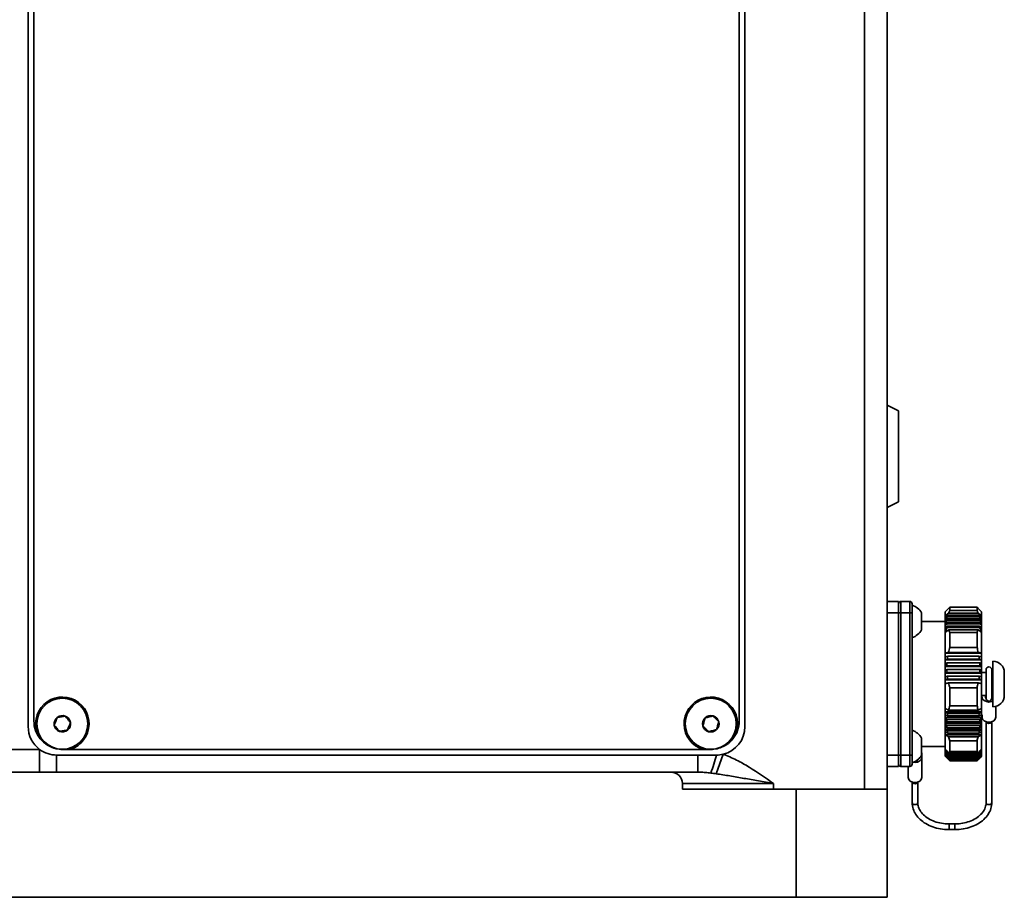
# Model space of a CAD drawing. Header units: millimetres. Extents: x 5 to 298, y 5 to 205.
# Tile 28 of 83: x 110 to 121, y 71 to 81. Entities that reach past the tile are written whole.
import ezdxf

# ---------------------------------------------------------------- set-up
doc = ezdxf.new("R2010")
doc.units = ezdxf.units.MM

msp = doc.modelspace()

# ---------------------------------------------------------------- linework, layer by layer
at = {"color": 7, "linetype": 'Continuous', "lineweight": 35}
for p, q in [((119.6058806, 72.1284791), (119.6058806, 98.6618124)), ((119.8725472, 98.5513555), (119.8725472, 72.1284791)), ((109.8058806, 90.7951457), (109.8058806, 72.8618124)), ((109.8725472, 90.7284791), (109.8725472, 72.9284791)), ((118.1392139, 72.9284791), (118.1392139, 90.7284791)), ((118.2058806, 72.8618124), (118.2058806, 90.7951457)), ((120.0058806, 76.5618124), (119.8725472, 76.6284791)), ((120.0058806, 75.4951457), (120.0058806, 76.5618124)), ((119.8725472, 75.4284791), (120.0058806, 75.4951457)), ((119.8725472, 74.3284791), (120.0058806, 74.3284791)), ((120.0058806, 74.1951457), (120.0058806, 74.3284791)), ((120.0325472, 74.3284791), (120.0325472, 74.1951457)), ((120.1392139, 74.3284791), (120.0325472, 74.3284791)), ((120.1392139, 74.1951457), (120.1392139, 74.3284791)), ((120.1658806, 74.3018124), (120.1658806, 74.1951457)), ((120.5947074, 74.2506392), (120.5525472, 74.2084791)), ((120.5525472, 74.1586673), (120.5525472, 74.2084676)), ((120.6058806, 74.2606871), (120.5948629, 74.2504837)), ((120.6058806, 74.2606871), (120.6058806, 74.2243903)), ((120.6058806, 74.2606871), (120.9258806, 74.2606871)), ((120.9258806, 74.2243903), (120.6058806, 74.2243903)), ((120.9258806, 74.2243903), (120.9258806, 74.2606871)), ((120.9368983, 74.2504837), (120.9258806, 74.2606871)), ((120.9792139, 74.2084791), (120.9370538, 74.2506392)), ((120.9792139, 74.2084676), (120.9792139, 74.1586673)), ((119.8725472, 74.1951457), (120.0058806, 74.1951457)), ((120.0058806, 72.5284791), (120.0058806, 74.1951457)), ((120.0058806, 74.1951457), (120.0325472, 74.1951457)), ((120.0325472, 74.1951457), (120.0325472, 72.5284791)), ((120.1392139, 74.1951457), (120.0325472, 74.1951457)), ((120.1392139, 72.5284791), (120.1392139, 74.1951457)), ((120.1392139, 74.1951457), (120.1658806, 74.1951457)), ((120.1658806, 74.1951457), (120.1658806, 72.5284791)), ((120.2758806, 74.1951457), (120.2758806, 73.9951457)), ((120.5525472, 74.0951457), (120.2758806, 74.0951457)), ((120.5525472, 74.1586673), (120.5525472, 74.1586489)), ((120.5727267, 74.1586489), (120.5525472, 74.1586489)), ((120.5525472, 74.1413603), (120.5525472, 74.1586489)), ((120.5786275, 74.1498309), (120.5525472, 74.1276078)), ((120.5525472, 74.1276078), (120.5525472, 74.1413603)), ((120.5525472, 74.1276078), (120.5525472, 74.1159917)), ((120.5525472, 74.1064497), (120.5743658, 74.1249475)), ((120.5638022, 74.1159917), (120.5525472, 74.1159917)), ((120.5525472, 74.1064497), (120.5525472, 74.1159917)), ((120.5728482, 74.1071736), (120.5525472, 74.0899934)), ((120.5525472, 74.0899934), (120.5525472, 74.1064497)), ((120.5525472, 74.0899934), (120.5525472, 74.0733345)), ((120.958913, 74.1071736), (120.5728482, 74.1071736)), ((120.5743658, 74.1249475), (120.9573954, 74.1249475)), ((120.9531336, 74.1498309), (120.5786275, 74.1498309)), ((120.5831801, 74.1676047), (120.9485811, 74.1676047)), ((120.940137, 74.1924881), (120.5916242, 74.1924881)), ((120.9792139, 74.1276078), (120.9531336, 74.1498309)), ((120.9573954, 74.1249475), (120.9792139, 74.1064497)), ((120.9792139, 74.0899934), (120.958913, 74.1071736)), ((120.9792139, 74.1586489), (120.9590344, 74.1586489)), ((120.9792139, 74.1159917), (120.9679589, 74.1159917)), ((120.9792139, 74.1586673), (120.9792139, 74.1586489)), ((120.9792139, 74.1413603), (120.9792139, 74.1586489)), ((120.9792139, 74.1413603), (120.9792139, 74.1276078)), ((120.9792139, 74.1276078), (120.9792139, 74.1159917)), ((120.9792139, 74.1064497), (120.9792139, 74.1159917)), ((120.9792139, 74.1064497), (120.9792139, 74.0899934)), ((120.9792139, 74.0899934), (120.9792139, 74.0733345)), ((120.5525472, 74.065087), (120.5728747, 74.0822903)), ((120.5622925, 74.0733345), (120.5525472, 74.0733345)), ((120.5525472, 74.065087), (120.5525472, 74.0733345)), ((120.5525472, 74.0459627), (120.5525472, 74.065087)), ((120.5744301, 74.0645164), (120.5525472, 74.0459627)), ((120.5525472, 74.0459627), (120.5525472, 74.0306772)), ((120.5525472, 74.0173075), (120.5787443, 74.0396331)), ((120.5682354, 74.0306772), (120.5525472, 74.0306772)), ((120.5525472, 74.0173075), (120.5525472, 74.0306772)), ((120.5525472, 73.9954784), (120.5525472, 74.0173075)), ((120.5525472, 73.9954784), (120.5525472, 73.98802)), ((120.5814831, 73.98802), (120.5525472, 73.98802)), ((120.5525472, 73.9636098), (120.5525472, 73.98802)), ((120.5728747, 74.0822903), (120.9588865, 74.0822903)), ((120.957331, 74.0645164), (120.5744301, 74.0645164)), ((120.5787443, 74.0396331), (120.9530169, 74.0396331)), ((120.9484275, 74.0218592), (120.5833336, 74.0218592)), ((120.5918282, 73.9969759), (120.9399329, 73.9969759)), ((120.9792139, 73.98802), (120.9502781, 73.98802)), ((120.9530169, 74.0396331), (120.9792139, 74.0173075)), ((120.9792139, 74.0459627), (120.957331, 74.0645164)), ((120.9588865, 74.0822903), (120.9792139, 74.065087)), ((120.9792139, 74.0306772), (120.9635257, 74.0306772)), ((120.9792139, 74.0733345), (120.9694687, 74.0733345)), ((120.9792139, 74.065087), (120.9792139, 74.0733345)), ((120.9792139, 74.065087), (120.9792139, 74.0459627)), ((120.9792139, 74.0459627), (120.9792139, 74.0306772)), ((120.9792139, 74.0173075), (120.9792139, 74.0306772)), ((120.9792139, 74.0173075), (120.9792139, 73.9954784)), ((120.9792139, 73.9954784), (120.9792139, 73.98802)), ((120.9792139, 73.9636098), (120.9792139, 73.98802)), ((120.5525472, 73.722954), (120.5525472, 73.9636098)), ((120.6058806, 73.9655993), (120.6058806, 73.790144)), ((120.6058806, 73.9655993), (120.9258806, 73.9655993)), ((120.9258806, 73.790144), (120.9258806, 73.9655993)), ((120.9792139, 73.9636098), (120.9792139, 73.722954)), ((120.9258806, 73.790144), (120.6058806, 73.790144)), ((120.5525472, 73.722954), (120.5525472, 73.7229492)), ((120.9792139, 73.7229492), (120.5525472, 73.7229492)), ((120.5525472, 73.6794235), (120.5525472, 73.7229492)), ((120.5525472, 73.6479669), (120.5525472, 73.6794235)), ((120.5786275, 73.6537765), (120.5525472, 73.6479669)), ((120.5525472, 73.6479669), (120.5525472, 73.6449302)), ((120.9792139, 73.6449302), (120.5525472, 73.6449302)), ((120.5525472, 73.6034296), (120.5525472, 73.6449302)), ((120.9531336, 73.6537765), (120.5786275, 73.6537765)), ((120.5831801, 73.6862844), (120.9485811, 73.6862844)), ((120.940137, 73.7317955), (120.5916242, 73.7317955)), ((120.9792139, 73.6479669), (120.9531336, 73.6537765)), ((120.9792139, 73.722954), (120.9792139, 73.7229492)), ((120.9792139, 73.6794235), (120.9792139, 73.7229492)), ((120.9792139, 73.6794235), (120.9792139, 73.6479669)), ((120.9792139, 73.6479669), (120.9792139, 73.6449302)), ((120.9792139, 73.6034296), (120.9792139, 73.6449302)), ((121.1125472, 73.6284791), (121.1125472, 73.0951457)), ((120.5525472, 73.6034296), (120.5743658, 73.6082654)), ((120.5525472, 73.5712661), (120.5525472, 73.6034296)), ((120.5728482, 73.5757574), (120.5525472, 73.5712661)), ((120.5525472, 73.5712661), (120.5525472, 73.5669111)), ((120.9792139, 73.5669111), (120.5525472, 73.5669111)), ((120.5525472, 73.525749), (120.5525472, 73.5669111)), ((120.5525472, 73.525749), (120.5728747, 73.5302463)), ((120.5525472, 73.492888), (120.5525472, 73.525749)), ((120.958913, 73.5757574), (120.5728482, 73.5757574)), ((120.5728747, 73.5302463), (120.9588865, 73.5302463)), ((120.5743658, 73.6082654), (120.9573954, 73.6082654)), ((120.9573954, 73.6082654), (120.9792139, 73.6034296)), ((120.9588865, 73.5302463), (120.9792139, 73.525749)), ((120.9792139, 73.5712661), (120.958913, 73.5757574)), ((120.9792139, 73.6034296), (120.9792139, 73.5712661)), ((120.9792139, 73.5712661), (120.9792139, 73.5669111)), ((120.9792139, 73.525749), (120.9792139, 73.5669111)), ((120.9792139, 73.525749), (120.9792139, 73.492888)), ((121.0325472, 73.5284791), (121.0325472, 73.1951457)), ((121.0992139, 73.1951457), (121.0992139, 73.5284791)), ((120.5744301, 73.4977384), (120.5525472, 73.492888)), ((120.5525472, 73.492888), (120.5525472, 73.4888921)), ((120.9792139, 73.4888921), (120.5525472, 73.4888921)), ((120.5525472, 73.4463909), (120.5525472, 73.4888921)), ((120.5525472, 73.4463909), (120.5787443, 73.4522273)), ((120.5525472, 73.4128228), (120.5525472, 73.4463909)), ((120.5525472, 73.4128228), (120.5525472, 73.410873)), ((120.9792139, 73.410873), (120.5525472, 73.410873)), ((120.5525472, 73.3662273), (120.5525472, 73.410873)), ((120.957331, 73.4977384), (120.5744301, 73.4977384)), ((120.5787443, 73.4522273), (120.9530169, 73.4522273)), ((120.9484275, 73.4197194), (120.5833336, 73.4197194)), ((120.9530169, 73.4522273), (120.9792139, 73.4463909)), ((120.9792139, 73.492888), (120.957331, 73.4977384)), ((121.0325472, 73.4951457), (120.9792139, 73.4951457)), ((120.9792139, 73.492888), (120.9792139, 73.4888921)), ((120.9792139, 73.4463909), (120.9792139, 73.4888921)), ((120.9792139, 73.4463909), (120.9792139, 73.4128228)), ((120.9792139, 73.4128228), (120.9792139, 73.410873)), ((120.9792139, 73.3662273), (120.9792139, 73.410873)), ((121.1125472, 73.4951457), (121.0992139, 73.4951457)), ((121.2458806, 73.4951457), (121.2458806, 73.2284791)), ((120.5525472, 73.0756889), (120.5525472, 73.3662273)), ((120.5918282, 73.3742083), (120.9399329, 73.3742083)), ((120.6058806, 73.3168213), (120.6058806, 73.1049868)), ((120.6058806, 73.3168213), (120.9258806, 73.3168213)), ((120.9258806, 73.1049868), (120.9258806, 73.3168213)), ((120.9792139, 73.3662273), (120.9792139, 73.0756889)), ((120.9792139, 73.2284791), (121.0325472, 73.2284791)), ((120.9858806, 73.2149196), (120.9858806, 73.2284791)), ((121.0258806, 73.2066596), (121.0258806, 73.2284791)), ((121.0325472, 73.1951457), (121.0325472, 73.1910249)), ((121.0992139, 73.2284791), (121.1125472, 73.2284791)), ((121.0992139, 73.1910249), (121.0992139, 73.1951457)), ((121.1058806, 73.2284791), (121.1058806, 73.2066596)), ((120.5525472, 73.0362214), (120.5525472, 73.0756889)), ((120.940137, 73.0543719), (120.5916242, 73.0543719)), ((120.9258806, 73.1049868), (120.6058806, 73.1049868)), ((120.9792139, 73.0362214), (120.9792139, 73.0756889)), ((121.1458806, 72.9709574), (121.1458806, 73.0993796)), ((120.5525472, 73.0362214), (120.9792139, 73.0362214)), ((120.5525472, 73.0362214), (120.5525472, 73.0314345)), ((120.5525472, 73.0007005), (120.5525472, 73.0314345)), ((120.5786275, 72.9866935), (120.5525472, 73.0007005)), ((120.5525472, 72.9685431), (120.5525472, 73.0007005)), ((120.5525472, 72.9685431), (120.9792139, 72.9685431)), ((120.5525472, 72.9685431), (120.5525472, 72.9588735)), ((120.5525472, 72.9588735), (120.5743658, 72.9472145)), ((120.5525472, 72.9298437), (120.5525472, 72.9588735)), ((120.5743658, 72.9472145), (120.9573954, 72.9472145)), ((120.9531336, 72.9866935), (120.5786275, 72.9866935)), ((120.5831801, 73.0148928), (120.9485811, 73.0148928)), ((120.9792139, 73.0007005), (120.9531336, 72.9866935)), ((120.9573954, 72.9472145), (120.9792139, 72.9588735)), ((120.9792139, 73.0362214), (120.9792139, 73.0314345)), ((120.9792139, 73.0314345), (120.9792139, 73.0007005)), ((120.9792139, 72.9685431), (120.9792139, 73.0007005)), ((120.9792139, 72.9685431), (120.9792139, 72.9588735)), ((120.9792139, 72.9588735), (120.9792139, 72.9298437)), ((120.9858806, 72.9709574), (120.9858806, 72.9988635)), ((120.5728482, 72.9190151), (120.5525472, 72.9298437)), ((120.5525472, 72.9008647), (120.5525472, 72.9298437)), ((120.5525472, 72.9008647), (120.9792139, 72.9008647)), ((120.5525472, 72.9008647), (120.5525472, 72.8903792)), ((120.5525472, 72.8903792), (120.5728747, 72.8795361)), ((120.5525472, 72.8630311), (120.5525472, 72.8903792)), ((120.5744301, 72.8513368), (120.5525472, 72.8630311)), ((120.5525472, 72.8331863), (120.5525472, 72.8630311)), ((120.5525472, 72.8331863), (120.9792139, 72.8331863)), ((120.5525472, 72.8331863), (120.5525472, 72.8259294)), ((120.5525472, 72.8259294), (120.5787443, 72.8118577)), ((120.5525472, 72.800286), (120.5525472, 72.8259294)), ((120.958913, 72.9190151), (120.5728482, 72.9190151)), ((120.5728747, 72.8795361), (120.9588865, 72.8795361)), ((120.957331, 72.8513368), (120.5744301, 72.8513368)), ((120.9530169, 72.8118577), (120.9792139, 72.8259294)), ((120.9792139, 72.8630311), (120.957331, 72.8513368)), ((120.9588865, 72.8795361), (120.9792139, 72.8903792)), ((120.9792139, 72.9298437), (120.958913, 72.9190151)), ((120.9792139, 72.9008647), (120.9792139, 72.9298437)), ((120.9792139, 72.9008647), (120.9792139, 72.8903792)), ((120.9792139, 72.8903792), (120.9792139, 72.8630311)), ((120.9792139, 72.8331863), (120.9792139, 72.8630311)), ((120.9792139, 72.8331863), (120.9792139, 72.8259294)), ((120.9792139, 72.8259294), (120.9792139, 72.800286)), ((121.0325472, 72.9195332), (121.0325472, 71.9711691)), ((121.0992139, 71.9711691), (121.0992139, 72.9195332)), ((120.2758806, 72.7284791), (120.2758806, 72.5284791)), ((120.5525472, 72.7662586), (120.5525472, 72.800286)), ((120.5525472, 72.596031), (120.5525472, 72.7662586)), ((120.5527394, 72.7655079), (120.9790218, 72.7655079)), ((120.5787443, 72.8118577), (120.9530169, 72.8118577)), ((120.9484275, 72.7836584), (120.5833336, 72.7836584)), ((120.5918282, 72.7441793), (120.9399329, 72.7441793)), ((120.9792139, 72.7662586), (120.9792139, 72.800286)), ((120.9792139, 72.7662586), (120.9792139, 72.596031)), ((109.6058806, 72.5951457), (109.9392139, 72.5951457)), ((109.9392139, 72.3284791), (109.9392139, 72.5951457)), ((110.2963116, 72.5951457), (117.7154495, 72.5951457)), ((120.2758806, 72.6284791), (120.5525472, 72.6284791)), ((120.5525472, 72.5857316), (120.5525472, 72.596031)), ((120.6058806, 72.6943985), (120.9258806, 72.6943985)), ((120.6058806, 72.6943985), (120.6058806, 72.5702746)), ((120.9258806, 72.5702746), (120.9258806, 72.6943985)), ((120.9792139, 72.5857316), (120.9792139, 72.596031)), ((110.1392139, 72.3284791), (110.1392139, 72.5284791)), ((110.1392139, 72.5284791), (117.6524333, 72.5284791)), ((117.6524333, 72.3284791), (117.6524333, 72.5284791)), ((117.6524333, 72.5284791), (117.8725472, 72.5284791)), ((117.8686125, 72.3093191), (117.9502652, 72.5376658)), ((119.8725472, 72.5284791), (120.0058806, 72.5284791)), ((120.0058806, 72.3951457), (120.0058806, 72.5284791)), ((120.0058806, 72.5284791), (120.0325472, 72.5284791)), ((120.0325472, 72.5284791), (120.0325472, 72.3951457)), ((120.1392139, 72.5284791), (120.0325472, 72.5284791)), ((120.1392139, 72.3951457), (120.1392139, 72.5284791)), ((120.1392139, 72.5284791), (120.1658806, 72.5284791)), ((120.1658806, 72.5284791), (120.1658806, 72.4218124)), ((120.2792139, 72.5561214), (120.2792139, 72.4995528)), ((120.2792139, 72.2638506), (120.2792139, 72.4995528)), ((120.5525472, 72.5857316), (120.5628701, 72.5857316)), ((120.5525472, 72.5857316), (120.5525472, 72.5769764)), ((120.5525472, 72.5649686), (120.5525472, 72.5769764)), ((120.5786275, 72.5393501), (120.5525472, 72.5649686)), ((120.5525472, 72.5649686), (120.5525472, 72.5503535)), ((120.5525472, 72.5503535), (120.5743658, 72.5290294)), ((120.5525472, 72.5414627), (120.5525472, 72.5503535)), ((120.5728482, 72.5216575), (120.5525472, 72.5414627)), ((120.5525472, 72.5414627), (120.5525472, 72.5311685)), ((120.5525472, 72.5311685), (120.5728747, 72.5113368)), ((120.5525472, 72.5253534), (120.5525472, 72.5311685)), ((120.5744301, 72.5039648), (120.5525472, 72.5253534)), ((120.5525472, 72.5253534), (120.5525472, 72.5193809)), ((120.5525472, 72.5193809), (120.5787443, 72.4936441)), ((120.5525472, 72.5166838), (120.5525472, 72.5193809)), ((120.5525472, 72.5151573), (120.5525472, 72.5166838)), ((120.5525472, 72.5151457), (120.5947074, 72.4729856)), ((120.5527394, 72.514961), (120.5542913, 72.514961)), ((120.958913, 72.5216575), (120.5728482, 72.5216575)), ((120.5728747, 72.5113368), (120.9588865, 72.5113368)), ((120.5743658, 72.5290294), (120.9573954, 72.5290294)), ((120.957331, 72.5039648), (120.5744301, 72.5039648)), ((120.9531336, 72.5393501), (120.5786275, 72.5393501)), ((120.5787443, 72.4936441), (120.9530169, 72.4936441)), ((120.5831801, 72.546722), (120.9485811, 72.546722)), ((120.9484275, 72.4862722), (120.5833336, 72.4862722)), ((120.940137, 72.5570427), (120.5916242, 72.5570427)), ((120.5918282, 72.4759515), (120.9399329, 72.4759515)), ((120.9258806, 72.5702746), (120.6058806, 72.5702746)), ((120.9370538, 72.4729856), (120.9792139, 72.5151457)), ((120.9530169, 72.4936441), (120.9792139, 72.5193809)), ((120.9792139, 72.5649686), (120.9531336, 72.5393501)), ((120.9792139, 72.5253534), (120.957331, 72.5039648)), ((120.9573954, 72.5290294), (120.9792139, 72.5503535)), ((120.9588865, 72.5113368), (120.9792139, 72.5311685)), ((120.9792139, 72.5414627), (120.958913, 72.5216575)), ((120.9688911, 72.5857316), (120.9792139, 72.5857316)), ((120.9774699, 72.514961), (120.9790218, 72.514961)), ((120.9792139, 72.5857316), (120.9792139, 72.5769764)), ((120.9792139, 72.5769764), (120.9792139, 72.5649686)), ((120.9792139, 72.5649686), (120.9792139, 72.5503535)), ((120.9792139, 72.5503535), (120.9792139, 72.5414627)), ((120.9792139, 72.5414627), (120.9792139, 72.5311685)), ((120.9792139, 72.5311685), (120.9792139, 72.5253534)), ((120.9792139, 72.5253534), (120.9792139, 72.5193809)), ((120.9792139, 72.5193809), (120.9792139, 72.5166838)), ((120.9792139, 72.5151573), (120.9792139, 72.5166838)), ((119.8725472, 72.3951457), (120.0058806, 72.3951457)), ((120.1392139, 72.3951457), (120.0325472, 72.3951457)), ((120.1192139, 72.2638506), (120.1192139, 72.3951457)), ((120.6058806, 72.4629377), (120.9258806, 72.4629377)), ((117.3392139, 72.3284791), (101.7392139, 72.3284791)), ((117.3392139, 72.3284791), (117.6524333, 72.3284791)), ((117.4725472, 72.1284791), (117.4725472, 72.1951457)), ((118.5392139, 72.1951457), (117.4725472, 72.1951457)), ((117.4725472, 72.1284791), (118.8058806, 72.1284791)), ((118.5392139, 72.1284791), (118.5392139, 72.1951457)), ((118.8058806, 70.8618124), (118.8058806, 72.1284791)), ((118.8058806, 72.1284791), (119.8725472, 72.1284791)), ((119.8725472, 72.1284791), (119.8725472, 70.8618124)), ((120.1658806, 72.2124264), (120.1658806, 71.9711691)), ((120.2325472, 71.9711691), (120.2325472, 72.2124264)), ((120.6658806, 71.7216597), (120.5992139, 71.7216597)), ((120.5992139, 71.654993), (120.6658806, 71.654993)), ((118.8058806, 70.8618124), (108.9725472, 70.8618124)), ((119.8725472, 70.8618124), (118.8058806, 70.8618124))]:
    msp.add_line(p, q, dxfattribs=at)
at = {"color": 8, "linetype": 'Continuous', "lineweight": 35}
for p, q in [((120.5992139, 71.654993), (120.5992139, 71.7216588)), ((120.6658806, 71.654993), (120.6658806, 71.7216597))]:
    msp.add_line(p, q, dxfattribs=at)
at = {"color": 7, "linetype": 'Continuous', "lineweight": 35, "flags": 128}
for points in [[(121.1125472, 73.1607128), (121.0964953, 73.1543971), (121.0658806, 73.1500911), (121.0352659, 73.1543971), (121.009312, 73.1666596), (120.9919702, 73.1850118), (120.9858806, 73.2066596)], [(121.0325472, 73.1910249), (121.0289254, 73.1958357), (121.0258806, 73.2066596)], [(121.1058806, 73.2066596), (121.1028358, 73.1958357), (121.0992139, 73.1910249)], [(121.1458806, 72.9709574), (121.1397909, 72.9493095), (121.1224491, 72.9309574), (121.0964953, 72.9186948), (121.0658806, 72.9143888), (121.0352659, 72.9186948), (121.009312, 72.9309574), (120.9919702, 72.9493095), (120.9858806, 72.9709574)], [(121.0331544, 72.9193386), (121.0350846, 72.914797), (121.0423104, 72.9071502), (121.0531245, 72.9020408), (121.0658806, 72.9002467), (121.0786367, 72.9020408), (121.0894508, 72.9071502), (121.0966766, 72.914797), (121.0986067, 72.9193386)], [(120.2792139, 72.4995528), (120.2731243, 72.477905), (120.2557825, 72.4595528), (120.2298286, 72.4472903), (120.1992139, 72.4429843), (120.1814024, 72.4444042)], [(120.2792139, 72.2638506), (120.2731243, 72.2422027), (120.2557825, 72.2238506), (120.2298286, 72.2115881), (120.1992139, 72.207282), (120.1685992, 72.2115881), (120.1426454, 72.2238506), (120.1253036, 72.2422027), (120.1192139, 72.2638506)], [(120.2319401, 72.2122318), (120.2300099, 72.2076902), (120.2227841, 72.2000435), (120.21197, 72.1949341), (120.1992139, 72.1931399), (120.1864578, 72.1949341), (120.1756437, 72.2000435), (120.1684179, 72.2076902), (120.1664878, 72.2122318)]]:
    msp.add_lwpolyline(points, dxfattribs=at)
at = {"color": 8, "linetype": 'Continuous', "lineweight": 35, "flags": 128}
for points in [[(120.1658806, 71.9711691), (120.1684179, 71.9621491), (120.1756437, 71.9545024), (120.1864578, 71.949393), (120.1992139, 71.9475988), (120.21197, 71.949393), (120.2227841, 71.9545024), (120.2300099, 71.9621491), (120.2325472, 71.9711691)], [(121.0992139, 71.9711691), (121.0966766, 71.9621491), (121.0894508, 71.9545024), (121.0786367, 71.949393), (121.0658806, 71.9475988), (121.0531245, 71.949393), (121.0423104, 71.9545024), (121.0350846, 71.9621491), (121.0325472, 71.9711691)]]:
    msp.add_lwpolyline(points, dxfattribs=at)
at = {"color": 7, "linetype": 'Continuous', "lineweight": 35}
for centre in [(110.2058806, 72.8951457), (117.8058806, 72.8951457)]:
    msp.add_circle(centre, 0.2986667, dxfattribs=at)
for centre, radius, start, end in [((120.0325472, 74.3018124), 0.0266667, 90, 180), ((120.1392139, 74.3018124), 0.0266667, 0, 90), ((120.1022442, 74.0951457), 0.2003736, 29.93833846, 71.48284782), ((120.1022442, 74.0951457), 0.2003736, 288.51715218, 330.06166154), ((121.1125472, 73.4951457), 0.1333333, 0, 90), ((121.0658806, 73.5284791), 0.0333333, 0, 180), ((110.2058806, 72.8951457), 0.3133333, 286.77474426, 214.46880457), ((117.8058806, 72.8951457), 0.3133333, 325.53119543, 253.22525574), ((121.0658806, 73.1951457), 0.0333333, 180, 0), ((121.1125472, 73.2284791), 0.1333333, 270, 0), ((110.2058806, 72.8951457), 0.096225, 128.96103137, 188.96103137), ((110.2058806, 72.8951457), 0.096225, 68.96103137, 128.96103137), ((110.2058806, 72.8951457), 0.096225, 8.96103137, 68.96103137), ((117.8058806, 72.8951457), 0.096225, 134.30946288, 194.30946288), ((117.8058806, 72.8951457), 0.096225, 74.30946288, 134.30946288), ((117.8058806, 72.8951457), 0.096225, 14.30946288, 74.30946288), ((110.1392139, 72.8618124), 0.3333333, 180, 233.13010235), ((110.2058806, 72.9284791), 0.3333333, 180, 219.19783353), ((110.2058806, 72.8951457), 0.096225, 188.96103137, 248.96103137), ((110.2058806, 72.8951457), 0.096225, 248.96103137, 308.96103137), ((110.2058806, 72.8951457), 0.096225, 308.96103137, 8.96103137), ((117.8058806, 72.8951457), 0.096225, 194.30946288, 254.30946288), ((117.8058806, 72.8951457), 0.096225, 254.30946288, 314.30946288), ((117.8058806, 72.8951457), 0.096225, 314.30946288, 14.30946288), ((117.8725472, 72.8618124), 0.3333333, 283.48282333, 0), ((117.8058806, 72.9284791), 0.3333333, 320.80216647, 0), ((120.1022442, 72.6284791), 0.2003736, 29.93833846, 71.48284782), ((110.1392139, 72.8618124), 0.3333333, 233.13010235, 270), ((115.0615175, 73.3044875), 2.9161751, 340.22349425, 344.567384), ((117.8725472, 72.8618124), 0.3333333, 270, 283.48282333), ((120.1022442, 72.6284791), 0.2003736, 288.51715218, 330.06166154), ((120.1992139, 72.488039), 0.0333333, 275.21926584, 334.02857009), ((120.0325472, 72.4218124), 0.0266667, 180, 270), ((120.1392139, 72.4218124), 0.0266667, 270, 0), ((117.3392139, 72.1951457), 0.1333333, 0, 90)]:
    msp.add_arc(centre, radius, start, end, dxfattribs=at)
for points in [[(120.5916242, 74.1924881), (120.59576, 74.2031713), (120.6005274, 74.2138041), (120.6058806, 74.2243903)], [(120.9258806, 74.2243903), (120.9312375, 74.2137966), (120.9360042, 74.2031635), (120.940137, 74.1924881)], [(120.5916242, 74.1924881), (120.5785917, 74.1812202), (120.5655657, 74.1699468), (120.5525472, 74.1586673)], [(120.5525472, 74.1413603), (120.5627558, 74.1501104), (120.5729668, 74.1588585), (120.5831801, 74.1676047)], [(120.5728482, 74.1071736), (120.5731417, 74.1131152), (120.5736492, 74.1190397), (120.5743658, 74.1249475)], [(120.5786275, 74.1498309), (120.5799404, 74.1557718), (120.5814601, 74.1616962), (120.5831801, 74.1676047)], [(120.9792139, 74.1586673), (120.9661955, 74.1699468), (120.9531695, 74.1812202), (120.940137, 74.1924881)], [(120.9485811, 74.1676047), (120.9503018, 74.1616936), (120.9518213, 74.1557692), (120.9531336, 74.1498309)], [(120.9485811, 74.1676047), (120.9587943, 74.1588585), (120.9690054, 74.1501104), (120.9792139, 74.1413603)], [(120.9573954, 74.1249475), (120.9581123, 74.119037), (120.9586196, 74.1131124), (120.958913, 74.1071736)], [(120.5833336, 74.0218592), (120.5730691, 74.0130676), (120.5628069, 74.0042741), (120.5525472, 73.9954784)], [(120.5527394, 73.9631367), (120.5657618, 73.9744224), (120.5787917, 73.9857019), (120.5918282, 73.9969759)], [(120.5744301, 74.0645164), (120.5737007, 74.070427), (120.5731808, 74.0763515), (120.5728747, 74.0822903)], [(120.5833336, 74.0218592), (120.5816008, 74.0277703), (120.580069, 74.0336948), (120.5787443, 74.0396331)], [(120.6058806, 73.9655993), (120.6006116, 73.9760191), (120.5959137, 73.986477), (120.5918282, 73.9969759)], [(120.9399329, 73.9969759), (120.9358446, 73.9864695), (120.9311459, 73.9760118), (120.9258806, 73.9655993)], [(120.9399329, 73.9969759), (120.9529695, 73.9857019), (120.9659994, 73.9744224), (120.9790218, 73.9631367)], [(120.9530169, 74.0396331), (120.9516916, 74.0336922), (120.9501596, 74.0277677), (120.9484275, 74.0218592)], [(120.9792139, 73.9954784), (120.9689542, 74.0042741), (120.958692, 74.0130676), (120.9484275, 74.0218592)], [(120.9588865, 74.0822903), (120.9585802, 74.0763487), (120.9580602, 74.0704243), (120.957331, 74.0645164)], [(120.5527394, 73.9631367), (120.5526752, 73.9632944), (120.5526112, 73.9634521), (120.5525472, 73.9636098)], [(120.9792139, 73.9636098), (120.97915, 73.9634521), (120.9790859, 73.9632944), (120.9790218, 73.9631367)], [(120.5916242, 73.7317955), (120.59576, 73.7513348), (120.6005274, 73.7707821), (120.6058806, 73.790144)], [(120.9258806, 73.790144), (120.9312375, 73.7707684), (120.9360042, 73.7513207), (120.940137, 73.7317955)], [(120.5916242, 73.7317955), (120.5785917, 73.7288498), (120.5655657, 73.7259027), (120.5525472, 73.722954)], [(120.5525472, 73.6794235), (120.5627558, 73.681711), (120.5729668, 73.683998), (120.5831801, 73.6862844)], [(120.5786275, 73.6537765), (120.5799404, 73.6646423), (120.5814601, 73.6754779), (120.5831801, 73.6862844)], [(120.9792139, 73.722954), (120.9661955, 73.7259027), (120.9531695, 73.7288498), (120.940137, 73.7317955)], [(120.9485811, 73.6862844), (120.9503018, 73.6754733), (120.9518213, 73.6646375), (120.9531336, 73.6537765)], [(120.9485811, 73.6862844), (120.9587943, 73.683998), (120.9690054, 73.681711), (120.9792139, 73.6794235)], [(120.5728482, 73.5757574), (120.5731417, 73.5866244), (120.5736492, 73.5974601), (120.5743658, 73.6082654)], [(120.5744301, 73.4977384), (120.5737007, 73.5085486), (120.5731808, 73.5193844), (120.5728747, 73.5302463)], [(120.9588865, 73.5302463), (120.9585802, 73.5193794), (120.9580602, 73.5085437), (120.957331, 73.4977384)], [(120.9573954, 73.6082654), (120.9581123, 73.5974552), (120.9586196, 73.5866194), (120.958913, 73.5757574)], [(120.5833336, 73.4197194), (120.5730691, 73.417421), (120.5628069, 73.4151222), (120.5525472, 73.4128228)], [(120.5833336, 73.4197194), (120.5816008, 73.4305305), (120.580069, 73.4413663), (120.5787443, 73.4522273)], [(120.9530169, 73.4522273), (120.9516916, 73.4413615), (120.9501596, 73.4305258), (120.9484275, 73.4197194)], [(120.9792139, 73.4128228), (120.9689542, 73.4151222), (120.958692, 73.417421), (120.9484275, 73.4197194)], [(120.5527394, 73.3653619), (120.5526752, 73.3656504), (120.5526112, 73.3659388), (120.5525472, 73.3662273)], [(120.5527394, 73.3653619), (120.5657618, 73.3683123), (120.5787917, 73.371261), (120.5918282, 73.3742083)], [(120.6058806, 73.3168213), (120.6006116, 73.3358788), (120.5959137, 73.3550061), (120.5918282, 73.3742083)], [(120.9399329, 73.3742083), (120.9358446, 73.3549924), (120.9311459, 73.3358656), (120.9258806, 73.3168213)], [(120.9399329, 73.3742083), (120.9529695, 73.371261), (120.9659994, 73.3683123), (120.9790218, 73.3653619)], [(120.9792139, 73.3662273), (120.97915, 73.3659388), (120.9790859, 73.3656504), (120.9790218, 73.3653619)], [(120.5916242, 73.0543719), (120.5785917, 73.061474), (120.5655657, 73.0685795), (120.5525472, 73.0756889)], [(120.5916242, 73.0543719), (120.59576, 73.0713215), (120.6005274, 73.0881912), (120.6058806, 73.1049868)], [(120.9258806, 73.1049868), (120.9312375, 73.0881793), (120.9360042, 73.0713092), (120.940137, 73.0543719)], [(120.9792139, 73.0756889), (120.9661955, 73.0685795), (120.9531695, 73.061474), (120.940137, 73.0543719)], [(110.11083, 72.8801575), (110.1165875, 72.8951259), (110.1281025, 72.9250626), (110.1396176, 72.9549994), (110.1453751, 72.9699678)], [(110.1453751, 72.9699678), (110.1612168, 72.9724659), (110.1929004, 72.977462), (110.2245839, 72.982458), (110.2404256, 72.9849561)], [(117.7126409, 72.8713629), (117.7169781, 72.8868027), (117.7256525, 72.9176825), (117.734327, 72.9485623), (117.7386642, 72.9640022)], [(117.7386642, 72.9640022), (117.7542041, 72.967966), (117.785284, 72.9758937), (117.8163639, 72.9838213), (117.8319038, 72.9877851)], [(120.5525472, 73.0314345), (120.5627558, 73.0259194), (120.5729668, 73.0204055), (120.5831801, 73.0148928)], [(120.5728482, 72.9190151), (120.5731417, 72.9284418), (120.5736492, 72.9378413), (120.5743658, 72.9472145)], [(120.5786275, 72.9866935), (120.5799404, 72.9961192), (120.5814601, 73.0055187), (120.5831801, 73.0148928)], [(120.9485811, 73.0148928), (120.9587943, 73.0204055), (120.9690054, 73.0259194), (120.9792139, 73.0314345)], [(120.9485811, 73.0148928), (120.9503018, 73.0055146), (120.9518213, 72.996115), (120.9531336, 72.9866935)], [(120.9573954, 72.9472145), (120.9581123, 72.9378371), (120.9586196, 72.9284374), (120.958913, 72.9190151)], [(110.2663861, 72.8203237), (110.2505443, 72.8178256), (110.2188608, 72.8128295), (110.1871773, 72.8078334), (110.1713355, 72.8053354)], [(110.3009312, 72.910134), (110.2951736, 72.8951656), (110.2836586, 72.8652288), (110.2721436, 72.8352921), (110.2663861, 72.8203237)], [(117.873097, 72.8262893), (117.8575571, 72.8223255), (117.8264772, 72.8143978), (117.7953973, 72.8064702), (117.7798573, 72.8025064)], [(117.8991202, 72.9189286), (117.894783, 72.9034887), (117.8861086, 72.872609), (117.8774342, 72.8417292), (117.873097, 72.8262893)], [(120.5744301, 72.8513368), (120.5737007, 72.8607142), (120.5731808, 72.8701138), (120.5728747, 72.8795361)], [(120.9588865, 72.8795361), (120.9585802, 72.8701095), (120.9580602, 72.8607099), (120.957331, 72.8513368)], [(120.5833336, 72.7836584), (120.5730691, 72.7891997), (120.5628069, 72.7947422), (120.5525472, 72.800286)], [(120.5527394, 72.7655079), (120.5526752, 72.7657581), (120.5526112, 72.7660083), (120.5525472, 72.7662586)], [(120.5527394, 72.7655079), (120.5657618, 72.7583946), (120.5787917, 72.7512853), (120.5918282, 72.7441793)], [(120.5833336, 72.7836584), (120.5816008, 72.7930366), (120.580069, 72.8024362), (120.5787443, 72.8118577)], [(120.6058806, 72.6943985), (120.6006116, 72.7109301), (120.5959137, 72.7275223), (120.5918282, 72.7441793)], [(120.9399329, 72.7441793), (120.9358446, 72.7275104), (120.9311459, 72.7109186), (120.9258806, 72.6943985)], [(120.9399329, 72.7441793), (120.9529695, 72.7512853), (120.9659994, 72.7583946), (120.9790218, 72.7655079)], [(120.9530169, 72.8118577), (120.9516916, 72.8024321), (120.9501596, 72.7930326), (120.9484275, 72.7836584)], [(120.9792139, 72.800286), (120.9689542, 72.7947422), (120.958692, 72.7891997), (120.9484275, 72.7836584)], [(120.9792139, 72.7662586), (120.97915, 72.7660083), (120.9790859, 72.7657581), (120.9790218, 72.7655079)], [(120.5916242, 72.5570427), (120.5785917, 72.5700323), (120.5655657, 72.5830281), (120.5525472, 72.596031)], [(120.9792139, 72.596031), (120.9661955, 72.5830281), (120.9531695, 72.5700323), (120.940137, 72.5570427)], [(120.5525472, 72.5769764), (120.5627558, 72.5668893), (120.5729668, 72.5568046), (120.5831801, 72.546722)], [(120.5833336, 72.4862722), (120.5730691, 72.4964071), (120.5628069, 72.5065442), (120.5525472, 72.5166838)], [(120.5527394, 72.514961), (120.5526752, 72.5150264), (120.5526112, 72.5150918), (120.5525472, 72.5151573)], [(120.5527394, 72.514961), (120.5657618, 72.5019509), (120.5787917, 72.4889481), (120.5918282, 72.4759515)], [(120.5728482, 72.5216575), (120.5731417, 72.5241218), (120.5736492, 72.5265791), (120.5743658, 72.5290294)], [(120.5744301, 72.5039648), (120.5737007, 72.5064163), (120.5731808, 72.5088736), (120.5728747, 72.5113368)], [(120.5786275, 72.5393501), (120.5799404, 72.5418142), (120.5814601, 72.5442714), (120.5831801, 72.546722)], [(120.5833336, 72.4862722), (120.5816008, 72.4887239), (120.580069, 72.4911811), (120.5787443, 72.4936441)], [(120.5916242, 72.5570427), (120.59576, 72.5614737), (120.6005274, 72.5658839), (120.6058806, 72.5702746)], [(120.6058806, 72.4629377), (120.6006116, 72.4672594), (120.5959137, 72.471597), (120.5918282, 72.4759515)], [(120.9258806, 72.5702746), (120.9312375, 72.5658807), (120.9360042, 72.5614705), (120.940137, 72.5570427)], [(120.9399329, 72.4759515), (120.9358446, 72.4715939), (120.9311459, 72.4672564), (120.9258806, 72.4629377)], [(120.9399329, 72.4759515), (120.9529695, 72.4889481), (120.9659994, 72.5019509), (120.9790218, 72.514961)], [(120.9792139, 72.5166838), (120.9689542, 72.5065442), (120.958692, 72.4964071), (120.9484275, 72.4862722)], [(120.9530169, 72.4936441), (120.9516916, 72.4911801), (120.9501596, 72.4887228), (120.9484275, 72.4862722)], [(120.9485811, 72.546722), (120.9587943, 72.5568046), (120.9690054, 72.5668893), (120.9792139, 72.5769764)], [(120.9485811, 72.546722), (120.9503018, 72.5442704), (120.9518213, 72.5418131), (120.9531336, 72.5393501)], [(120.9588865, 72.5113368), (120.9585802, 72.5088724), (120.9580602, 72.5064152), (120.957331, 72.5039648)], [(120.9573954, 72.5290294), (120.9581123, 72.5265779), (120.9586196, 72.5241207), (120.958913, 72.5216575)], [(120.9792139, 72.5151573), (120.97915, 72.5150918), (120.9790859, 72.5150264), (120.9790218, 72.514961)], [(117.8686125, 72.3093191), (117.8476587, 72.3122382), (117.8266322, 72.3152225), (117.8056954, 72.3177936)]]:
    msp.add_open_spline(points, degree=3, dxfattribs=at)
for points, knots in [([(110.3009312, 72.910134), (110.2908641, 72.9225831), (110.2807043, 72.9351468), (110.2605259, 72.9600998), (110.2504663, 72.9725396), (110.2404256, 72.9849561)], [0, 0, 0, 0, 0.5, 0.5, 1, 1, 1, 1]), ([(117.8991202, 72.9189286), (117.8879366, 72.9303852), (117.87665, 72.9419471), (117.8542335, 72.9649106), (117.8430582, 72.9763586), (117.8319038, 72.9877851)], [0, 0, 0, 0, 0.5, 0.5, 1, 1, 1, 1]), ([(110.1713355, 72.8053354), (110.1612684, 72.8177845), (110.1511087, 72.8303482), (110.1309302, 72.8553012), (110.1208707, 72.867741), (110.11083, 72.8801575)], [0, 0, 0, 0, 0.5, 0.5, 1, 1, 1, 1]), ([(117.7798573, 72.8025064), (117.7686737, 72.8139629), (117.7573871, 72.8255249), (117.7349706, 72.8484884), (117.7237953, 72.8599364), (117.7126409, 72.8713629)], [0, 0, 0, 0, 0.5, 0.5, 1, 1, 1, 1]), ([(109.9475578, 72.7178124), (109.9632082, 72.6986216), (109.9807397, 72.681437), (110.0098171, 72.6586236), (110.0200275, 72.6514931), (110.0409595, 72.6385418), (110.0624792, 72.626825), (110.0851539, 72.6175326), (110.1084168, 72.6094752), (110.1204071, 72.6060539), (110.1565572, 72.5978906), (110.1810295, 72.5951457), (110.2058806, 72.5951457)], [0, 0, 0, 0, 0.25, 0.25, 0.375, 0.375, 0.5, 0.625, 0.625, 0.75, 0.75, 1, 1, 1, 1]), ([(117.8058806, 72.5951457), (117.830745, 72.5951457), (117.8551388, 72.5978933), (117.9030212, 72.6086713), (117.9267234, 72.6168546), (117.9710394, 72.6379014), (117.9918942, 72.6507666), (118.030917, 72.6813275), (118.0485442, 72.6986109), (118.0642034, 72.7178124)], [0, 0, 0, 0, 0.25, 0.25, 0.5, 0.5, 0.75, 0.75, 1, 1, 1, 1]), ([(110.2963116, 72.5951457), (110.2816086, 72.5951457), (110.266704, 72.5951457), (110.2364092, 72.5951457), (110.2210849, 72.5951457), (110.2058806, 72.5951457)], [0, 0, 0, 0, 0.5, 0.5, 1, 1, 1, 1]), ([(117.7154495, 72.5951457), (117.730166, 72.5951457), (117.7450448, 72.5951457), (117.7751862, 72.5951457), (117.7905597, 72.5951457), (117.8058806, 72.5951457)], [0, 0, 0, 0, 0.5, 0.5, 1, 1, 1, 1]), ([(117.9502652, 72.5376658), (118.0044043, 72.5183066), (118.0565304, 72.4952911), (118.1580122, 72.4442285), (118.2073578, 72.4161629), (118.3526898, 72.3270532), (118.4459099, 72.2611216), (118.5392139, 72.1951457)], [0, 0, 0, 0, 0.25, 0.25, 0.5, 0.5, 1, 1, 1, 1]), ([(117.6829994, 72.3279448), (117.6822768, 72.3279781), (117.6720306, 72.3284508), (117.6618738, 72.3284654), (117.6524333, 72.3284791)], [0, 0, 0, 0, 0.0705203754, 1, 1, 1, 1]), ([(117.8686125, 72.3093191), (117.9218935, 72.3018964), (117.9755565, 72.2932952), (118.0842071, 72.2751818), (118.1391874, 72.2656421), (118.2507622, 72.2461184), (118.3073529, 72.2361235), (118.3935979, 72.2208866), (118.4226321, 72.2157544), (118.4663173, 72.2080321), (118.4808873, 72.2054565), (118.5100438, 72.2003023), (118.5247148, 72.1977088), (118.5392139, 72.1951457)], [0, 0, 0, 0, 0.25, 0.25, 0.5, 0.5, 0.75, 0.75, 0.875, 0.875, 0.9375, 0.9375, 1, 1, 1, 1]), ([(120.1658806, 71.9711691), (120.1665513, 71.9579893), (120.1684079, 71.9215064), (120.1882091, 71.8630795), (120.2297256, 71.8004885), (120.2891333, 71.7461281), (120.3636581, 71.7023304), (120.4499205, 71.6715894), (120.5304584, 71.6568948), (120.5807876, 71.6555027), (120.5992139, 71.654993)], [0, 0, 0, 0, 0.0775141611, 0.2145659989, 0.3522346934, 0.4917640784, 0.6330478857, 0.7752522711, 0.917716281, 1, 1, 1, 1]), ([(120.5992139, 71.7216597), (120.5841779, 71.7220441), (120.5399934, 71.7231738), (120.4681222, 71.7358853), (120.3901415, 71.7637412), (120.3243145, 71.8032835), (120.2742513, 71.8515501), (120.242629, 71.9050954), (120.2330526, 71.9457308), (120.2326162, 71.9677004), (120.2325472, 71.9711691)], [0, 0, 0, 0, 0.0771861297, 0.2268169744, 0.3763525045, 0.5254497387, 0.6743353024, 0.8237530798, 0.9721728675, 1, 1, 1, 1]), ([(121.0325472, 71.9711691), (121.032064, 71.961753), (121.0305695, 71.9326367), (121.0129874, 71.8844567), (120.9722226, 71.8304049), (120.9134627, 71.7844818), (120.8408556, 71.7494782), (120.7598418, 71.7277429), (120.6997976, 71.7218519), (120.6689989, 71.7216774), (120.6658806, 71.7216597)], [0, 0, 0, 0, 0.0755301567, 0.2335533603, 0.3890959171, 0.5411581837, 0.6916826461, 0.841816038, 0.9839839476, 1, 1, 1, 1]), ([(120.6658806, 71.654993), (120.6828029, 71.6554252), (120.7316368, 71.6566723), (120.8110873, 71.6705077), (120.8983542, 71.7008527), (120.9745557, 71.744944), (121.0357977, 71.8006634), (121.07829, 71.8654388), (121.0970897, 71.9240568), (121.0986922, 71.9595974), (121.0992139, 71.9711691)], [0, 0, 0, 0, 0.0755813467, 0.2181106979, 0.3611174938, 0.5044871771, 0.648029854, 0.790924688, 0.9319267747, 1, 1, 1, 1])]:
    msp.add_open_spline(points, degree=3, knots=knots, dxfattribs=at)
at = {"color": 8, "linetype": 'Continuous', "lineweight": 35}
msp.add_open_spline([(117.8056954, 72.3177936), (117.795254, 72.3190333), (117.7743676, 72.3215131), (117.7430971, 72.3244871), (117.7126037, 72.326782), (117.6926294, 72.3275665), (117.6829994, 72.3279448)], degree=3, knots=[0, 0, 0, 0, 0.2541462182, 0.5083785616, 0.7629787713, 1, 1, 1, 1], dxfattribs=at)

doc.saveas('drawing.dxf')
